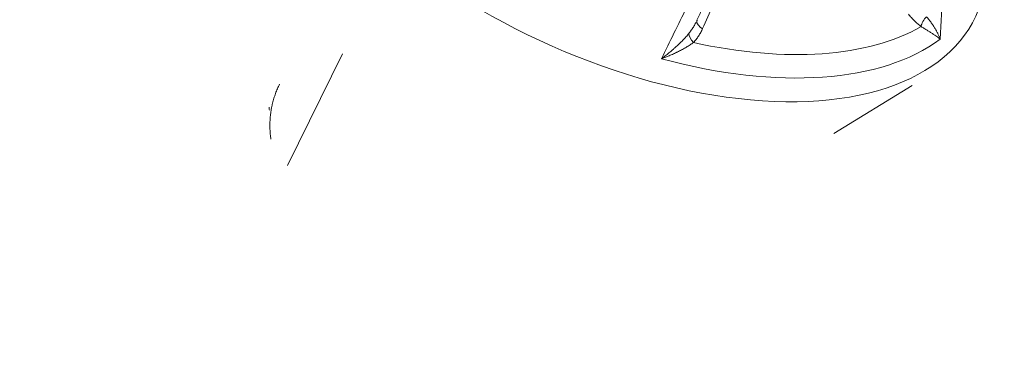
# Model space of a CAD drawing. Header units: millimetres. Extents: x 0 to 594, y 0 to 420.
# Tile 133 of 256: x 133.21 to 137.57, y 298.49 to 299.98. Entities that reach past the tile are written whole.
import ezdxf

# ---------------------------------------------------------------- set-up
doc = ezdxf.new("R2010")
doc.units = ezdxf.units.MM
doc.layers.add('1', color=7, linetype='Continuous', true_color=0xffffff)

msp = doc.modelspace()

# ---------------------------------------------------------------- linework, layer by layer
at = {"layer": '1', "color": 155, "linetype": 'Continuous', "lineweight": 13}
for p, q in [((136.2082, 299.9755), (136.2069, 299.9681)), ((134.6379, 299.8264), (134.3949, 299.332)), ((136.8135, 299.4725), (137.1602, 299.6864))]:
    msp.add_line(p, q, dxfattribs=at)
for centre, major_axis, ratio, start_param, end_param in [((135.8615, 300.7588), (-1.5766, 0.7749), 0.534706, 0, 3.290902), ((137.2357, 299.9646), (-0.0303, -0.0398), 0.504696, 4.42641, 5.507247), ((135.9318, 300.9019), (-1.4859, 0.7303), 0.534706, 1.998043, 2.798748), ((136.2533, 299.954), (0.0454, -0.0209), 0.484686, 3.419518, 4.473291), ((135.9016, 300.8404), (1.5443, -0.759), 0.534706, 5.062967, 6.017009), ((136.2121, 299.8927), (0.0359, -0.0348), 0.517294, 3.574935, 4.655772)]:
    msp.add_ellipse(centre, major_axis=major_axis, ratio=ratio, start_param=start_param, end_param=end_param, dxfattribs=at)
for points, degree in [([(124.528, 307.3733), (128.8721, 305.0464), (133.3566, 302.985), (137.96, 301.2005), (142.6597, 299.7018), (147.4321, 298.4949)], 5), ([(137.2962, 300.1103), (137.2925, 300.0372), (137.2886, 299.9641), (137.2847, 299.891)], 3), ([(136.0508, 299.8043), (136.0877, 299.8797), (136.1245, 299.9551), (136.1614, 300.0306)], 3), ([(136.2065, 299.972), (136.2299, 300.0207)], 1)]:
    msp.add_open_spline(points, degree=degree, dxfattribs=at)
for points, knots in [([(136.327, 300.1459), (136.3114, 300.1113), (136.2957, 300.0766), (136.2643, 300.0072), (136.2485, 299.9724), (136.2327, 299.9376)], [0, 0, 0, 0, 0.5, 0.5, 1, 1, 1, 1]), ([(137.2, 299.947), (137.1975, 299.9489), (137.1926, 299.9528), (137.1878, 299.9569), (137.1806, 299.9632), (137.1758, 299.9676), (137.1665, 299.9768), (137.1619, 299.9815), (137.1528, 299.9913), (137.1483, 299.9964), (137.1439, 300.0016)], [0, 0, 0, 0, 0.125, 0.25, 0.25, 0.5, 0.5, 0.75, 0.75, 1, 1, 1, 1]), ([(137.225, 299.9905), (137.2269, 299.9882), (137.2305, 299.9837), (137.234, 299.9792), (137.2391, 299.9726), (137.2424, 299.9682), (137.2485, 299.9595), (137.2514, 299.9553), (137.2569, 299.9468), (137.2595, 299.9426), (137.2632, 299.9364), (137.2644, 299.9343), (137.2662, 299.9312), (137.2668, 299.9302), (137.2679, 299.9282), (137.2707, 299.9231), (137.2753, 299.9141), (137.2788, 299.9063), (137.2812, 299.9005), (137.2823, 299.8976), (137.2836, 299.8943), (137.2842, 299.8926), (137.2844, 299.8918), (137.2846, 299.8915), (137.2846, 299.8913), (137.2846, 299.8913), (137.2846, 299.8912), (137.2847, 299.8911), (137.2847, 299.8911), (137.2847, 299.891)], [0, 0, 0, 0, 0.0625, 0.125, 0.125, 0.25, 0.25, 0.375, 0.375, 0.5, 0.5, 0.5625, 0.5625, 0.59375, 0.59375, 0.625, 0.75, 0.875, 0.875, 0.9375, 0.96875, 0.984375, 0.992188, 0.996094, 0.996094, 0.99707, 0.99707, 0.998047, 1, 1, 1, 1]), ([(136.172, 299.9165), (136.1757, 299.921), (136.1791, 299.9256), (136.1857, 299.935), (136.1888, 299.9399), (136.1948, 299.9497), (136.1977, 299.9547), (136.2016, 299.9622), (136.2029, 299.9646), (136.2041, 299.967)], [0, 0, 0, 0, 0.288944, 0.288944, 0.577889, 0.577889, 0.866833, 0.866833, 1, 1, 1, 1]), ([(136.2327, 299.9376), (136.2301, 299.9319), (136.2273, 299.9263), (136.2214, 299.9154), (136.2182, 299.9101), (136.2115, 299.8999), (136.2079, 299.8949), (136.2023, 299.8876), (136.1984, 299.8829), (136.1942, 299.8784), (136.1921, 299.8761)], [0, 0, 0, 0, 0.25, 0.25, 0.5, 0.5, 0.75, 0.75, 0.875, 1, 1, 1, 1]), ([(137.2847, 299.891), (137.2847, 299.891), (137.2847, 299.8911), (137.2846, 299.8911), (137.2846, 299.8911), (137.2845, 299.8912), (137.2842, 299.8914), (137.2838, 299.8918), (137.2828, 299.8926), (137.2807, 299.8942), (137.2789, 299.8957), (137.2751, 299.8986), (137.2697, 299.9026), (137.2637, 299.9068), (137.2588, 299.9101), (137.2568, 299.9115), (137.2547, 299.9129), (137.2538, 299.9135), (137.2534, 299.9138), (137.2521, 299.9147), (137.2512, 299.9152), (137.2468, 299.9181), (137.2431, 299.9205), (137.2354, 299.9254), (137.2314, 299.9279), (137.2251, 299.9318), (137.2208, 299.9344), (137.2142, 299.9385), (137.2073, 299.9426), (137.2024, 299.9455), (137.2, 299.947)], [0, 0, 0, 0, 0.001953, 0.001953, 0.003906, 0.003906, 0.007813, 0.015625, 0.03125, 0.0625, 0.125, 0.125, 0.25, 0.375, 0.375, 0.4375, 0.453125, 0.453125, 0.46875, 0.46875, 0.5, 0.5, 0.625, 0.625, 0.75, 0.75, 0.8125, 0.875, 0.9375, 1, 1, 1, 1]), ([(136.0508, 299.8043), (136.0509, 299.8044), (136.051, 299.8045), (136.0512, 299.8046), (136.0513, 299.8046), (136.0513, 299.8046), (136.0515, 299.8048), (136.0521, 299.8052), (136.0533, 299.8061), (136.0557, 299.808), (136.0606, 299.8118), (136.0648, 299.815), (136.073, 299.8215), (136.0785, 299.8259), (136.0893, 299.8349), (136.096, 299.8405), (136.1026, 299.8463), (136.1053, 299.8486), (136.1066, 299.8497), (136.1105, 299.8532), (136.1131, 299.8556), (136.1208, 299.8626), (136.1258, 299.8673), (136.1357, 299.8768), (136.1406, 299.8817), (136.15, 299.8914), (136.1546, 299.8963), (136.1613, 299.9038), (136.1657, 299.9088), (136.1699, 299.9139), (136.172, 299.9165)], [0, 0, 0, 0, 0.001953, 0.00293, 0.00293, 0.003906, 0.003906, 0.007813, 0.015625, 0.03125, 0.0625, 0.125, 0.125, 0.25, 0.25, 0.375, 0.40625, 0.40625, 0.4375, 0.4375, 0.5, 0.5, 0.625, 0.625, 0.75, 0.75, 0.875, 0.875, 0.9375, 1, 1, 1, 1]), ([(136.1921, 299.8761), (136.1897, 299.8743), (136.1848, 299.8708), (136.1771, 299.8656), (136.1692, 299.8605), (136.1638, 299.8572), (136.1556, 299.8523), (136.15, 299.8491), (136.1385, 299.8429), (136.1326, 299.8398), (136.1251, 299.8361), (136.1236, 299.8354), (136.1213, 299.8342), (136.1205, 299.8339), (136.119, 299.8331), (136.1152, 299.8313), (136.1113, 299.8295), (136.1021, 299.8252), (136.0958, 299.8224), (136.0832, 299.817), (136.0768, 299.8144), (136.0671, 299.8105), (136.0623, 299.8086), (136.0566, 299.8064), (136.0537, 299.8054), (136.0523, 299.8048), (136.0516, 299.8046), (136.0513, 299.8045), (136.0512, 299.8044), (136.051, 299.8044), (136.0509, 299.8043), (136.0508, 299.8043)], [0, 0, 0, 0, 0.0625, 0.125, 0.1875, 0.25, 0.25, 0.375, 0.375, 0.5, 0.5, 0.53125, 0.53125, 0.546875, 0.546875, 0.5625, 0.625, 0.625, 0.75, 0.75, 0.875, 0.875, 0.9375, 0.96875, 0.984375, 0.992188, 0.996094, 0.996094, 0.998047, 0.998047, 1, 1, 1, 1]), ([(134.3212, 299.4479), (134.3209, 299.4497), (134.3196, 299.459), (134.3178, 299.4756), (134.3166, 299.4977), (134.3165, 299.5197), (134.3177, 299.5418), (134.32, 299.5638), (134.3224, 299.5784), (134.3242, 299.5876), (134.3245, 299.5894), (134.3253, 299.593), (134.3264, 299.5985), (134.3294, 299.6112), (134.3344, 299.6292), (134.3415, 299.6505), (134.3498, 299.6714), (134.3561, 299.6852), (134.3595, 299.692)], [0, 0, 0, 0, 0.022374, 0.111249, 0.200124, 0.288999, 0.377875, 0.46675, 0.555625, 0.555625, 0.577843, 0.577843, 0.600062, 0.6445, 0.733375, 0.82225, 0.911125, 1, 1, 1, 1]), ([(134.3142, 299.5759), (134.314, 299.5787), (134.3139, 299.5815), (134.3138, 299.5863), (134.3138, 299.5882), (134.3138, 299.5902)], [0, 0, 0, 0, 0.58817, 0.58817, 1, 1, 1, 1])]:
    msp.add_open_spline(points, degree=3, knots=knots, dxfattribs=at)

doc.saveas('drawing.dxf')
